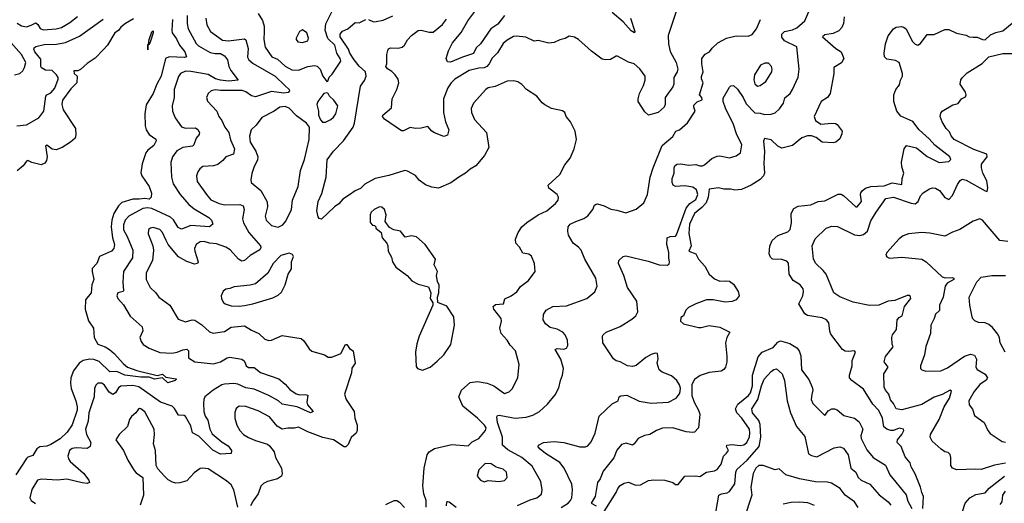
# Model space of a CAD drawing. Extents: x 1468344 to 1613994, y 525695 to 643861.
# Tile 5 of 256: x 1505694 to 1513007, y 555294 to 558883. Entities that reach past the tile are written whole.
import ezdxf

# ---------------------------------------------------------------- set-up
doc = ezdxf.new("R2010")
doc.units = 0

msp = doc.modelspace()

# ---------------------------------------------------------------- linework, layer by layer
at = {"layer": '0CON10XD'}
for points in [[(1508984, 558606), (1508895, 558567.9), (1508870.9, 558570.9), (1508861.2, 558595), (1508879.1, 558650.9), (1508907.8, 558712.2), (1508973, 558787), (1509022.7, 558875), (1509165, 559065.5)], [(1509715, 555262.1), (1509766.9, 555295), (1509785.6, 555315), (1509794.4, 555335), (1509800, 555395), (1509794.4, 555435), (1509738.6, 555555), (1509705, 555596.4), (1509599.5, 555665), (1509560, 555695), (1509544.4, 555714.4), (1509547.5, 555725), (1509584.1, 555745.9), (1509665, 555754), (1509735, 555746), (1509855, 555712.4), (1509895.9, 555714.1), (1509915, 555721.1), (1509939.1, 555750.9), (1509969.6, 555815), (1509997.9, 555942.1), (1510095, 556032), (1510140, 556055), (1510146.7, 556083.3), (1510158.3, 556091.7), (1510204.4, 556095.6), (1510295, 556052.9), (1510385, 556037.1), (1510514.2, 556045.8), (1510570, 556075), (1510593.6, 556106.4), (1510600, 556125), (1510601.7, 556148.3), (1510595, 556173.3), (1510574.5, 556204.5), (1510535, 556241.2), (1510466.4, 556266.4), (1510443.9, 556283.9), (1510430, 556335), (1510436.4, 556366.4), (1510432.5, 556405), (1510415, 556408), (1510385, 556397.5), (1510345, 556375.8), (1510272.7, 556317.3), (1510245, 556309.2), (1510207.5, 556315), (1510155, 556343.8), (1510125, 556351.2), (1510105.7, 556365.7), (1510025.8, 556485), (1510023.8, 556535), (1510026.7, 556545), (1510050, 556565), (1510153.5, 556606.5), (1510240.5, 556659.5), (1510270, 556685), (1510286.2, 556715), (1510278, 556795), (1510208.1, 556895), (1510180.9, 556985), (1510141.9, 557075), (1510143.9, 557096.1), (1510176.2, 557125), (1510195, 557131.1), (1510361.7, 557091.7), (1510445, 557064.3), (1510505, 557061.2), (1510518, 557072), (1510520, 557085), (1510514.5, 557114.5), (1510516.6, 557155), (1510507.8, 557187.8), (1510500, 557215), (1510504, 557265), (1510525, 557274.2), (1510564.2, 557275.8), (1510573.3, 557286.7), (1510643.6, 557485), (1510671.6, 557518.4), (1510715, 557550), (1510729.8, 557585), (1510721, 557621), (1510695, 557639.6), (1510635, 557650.7), (1510565.5, 557645.5), (1510547.5, 557655), (1510540.9, 557675), (1510541.5, 557705), (1510554.4, 557745), (1510554.5, 557785), (1510561.1, 557798.9), (1510575, 557810), (1510605, 557814.5), (1510665, 557802.9), (1510715, 557809.1), (1510745, 557798.1), (1510765, 557798.1), (1510781.2, 557805), (1510835, 557854), (1510875, 557871.2), (1510895, 557873.8), (1510965, 557858.8), (1511015, 557872.5), (1511047.5, 557895), (1511056.9, 557955), (1511017.9, 558035), (1510994.6, 558105), (1510936, 558226), (1510917.9, 558275), (1510919.2, 558300.8), (1510966.6, 558383.4), (1510977, 558393), (1510995, 558396), (1511025, 558367.1), (1511068, 558305), (1511089.8, 558259.8), (1511155, 558192.1), (1511195, 558190), (1511225, 558178.5), (1511275, 558181.1), (1511305, 558190.8), (1511338.5, 558221.5), (1511366, 558264), (1511377.3, 558302.7), (1511417.5, 558335), (1511434.3, 558365), (1511475, 558456.7), (1511482.7, 558515), (1511465, 558682.5), (1511375, 558725.6), (1511355.9, 558754.1), (1511355.7, 558775), (1511375, 558794.4), (1511435, 558807.9), (1511465, 558822.9), (1511526.2, 558873.8), (1511576.4, 558995)], [(1505675, 558856.9), (1505707.7, 558837.7), (1505745, 558830.5), (1505778.5, 558841.5), (1505815, 558860), (1505828.6, 558848.6), (1505846.6, 558816.6), (1505868.2, 558808.2), (1505965.2, 558814.8), (1506005, 558825.9), (1506067.5, 558862.5), (1506125, 558908)], [(1506938.6, 558915), (1506937.1, 558855), (1506945.3, 558815), (1507005, 558707.3), (1507021.7, 558688.3), (1507108.8, 558638.8), (1507145, 558631.1), (1507185, 558631.9), (1507216, 558615), (1507238.8, 558585), (1507246.9, 558536.9), (1507261.9, 558505), (1507317.5, 558435), (1507245, 558426.4), (1507185, 558435.2), (1507149.6, 558445), (1507095, 558475.6), (1506965, 558499.3), (1506925, 558501.9), (1506889.5, 558485), (1506875, 558462), (1506840.9, 558365), (1506840.9, 558305), (1506827.8, 558245), (1506828.9, 558205), (1506848.1, 558155), (1506895, 558088.6), (1506925, 558078.2), (1506999.7, 558079.7), (1507017.7, 558067.8), (1507030, 558045), (1507027.9, 558032.1), (1507005, 558004.3), (1506986.9, 557955), (1506977.1, 557945), (1506906, 557935), (1506860.6, 557909.4)], [(1507465, 558930), (1507498.2, 558878.2), (1507510, 558835), (1507511.3, 558795), (1507506.7, 558736.7), (1507518.3, 558678.3), (1507567.4, 558607.4), (1507609.5, 558589.5), (1507665, 558539.2), (1507715, 558512), (1507765, 558509.6), (1507835, 558535.4), (1507885, 558543.6), (1507905, 558538.9), (1507925.9, 558515.9), (1507945, 558463.8), (1507975, 558423.8)], [(1507975, 558423.8), (1507983, 558427), (1507992.7, 558457.3), (1508015, 558480), (1508078.5, 558575), (1508074.5, 558595), (1508050.4, 558635), (1508034.7, 558695), (1507983, 558743), (1507962.9, 558805), (1507967.9, 558852.1), (1508015, 558945.6)], [(1508285, 558884.4), (1508322.3, 558867.7), (1508340.9, 558869.1), (1508395, 558880.6), (1508465, 558911.2)], [(1510568.9, 558945), (1510511.4, 558765), (1510511.9, 558705), (1510526.4, 558646.4), (1510570.8, 558565), (1510581.4, 558515), (1510578.6, 558495), (1510553.3, 558455), (1510551.9, 558405), (1510545.6, 558385), (1510487.5, 558305), (1510487.3, 558252.7), (1510481.2, 558235), (1510435.9, 558194.1), (1510365, 558173.8), (1510338.3, 558198.3), (1510288.8, 558275), (1510288, 558295), (1510298.8, 558335), (1510328.6, 558395), (1510340, 558435), (1510339.2, 558465), (1510299.4, 558519.4), (1510258, 558555), (1510215, 558567.5), (1510135, 558612.5), (1510125, 558612.5), (1510082.9, 558587.1), (1510045, 558584.3), (1510019.8, 558589.8), (1509940.8, 558650.8), (1509845, 558737.1), (1509815, 558752.5), (1509775, 558762), (1509745, 558744.2), (1509705, 558733.8), (1509665, 558713.8), (1509625, 558710), (1509545, 558728.8), (1509515, 558723.3), (1509452.7, 558752.7), (1509385, 558762.1), (1509362, 558758), (1509315, 558731.5), (1509284.7, 558705.3), (1509242.7, 558637.3), (1509202.4, 558597.6), (1509182.3, 558555), (1509165, 558536.9), (1509144.2, 558525.8), (1509105, 558524), (1509033.5, 558506.5), (1508927, 558443), (1508899.5, 558415), (1508875, 558377.1), (1508841.2, 558295), (1508843.2, 558195), (1508856.2, 558125), (1508880.8, 558065), (1508872.5, 558025), (1508845, 558015.8), (1508775, 558043.5), (1508755, 558055.8), (1508725, 558091.2), (1508675, 558077.5), (1508635, 558075.8), (1508595, 558083.1), (1508545, 558059.4), (1508529.4, 558059.4), (1508404.4, 558144.4), (1508388.8, 558165), (1508392, 558175), (1508455, 558230), (1508460.9, 558295), (1508495, 558365.8), (1508510, 558415), (1508505, 558441.4), (1508483.6, 558473.6), (1508459.2, 558499.2), (1508425, 558518.9), (1508414.6, 558534.6), (1508421.1, 558555), (1508421.8, 558625), (1508428.1, 558655), (1508432.9, 558667.1), (1508447.5, 558675), (1508505, 558672.9), (1508535, 558679.2), (1508552.5, 558695), (1508575, 558732.9), (1508604.5, 558765.5), (1508655, 558802.7), (1508675, 558806.1), (1508735, 558789.6), (1508765, 558790), (1508835, 558848.1), (1508865, 558887.1)], [(1509295, 558914.6), (1509245, 558851.1), (1509192.8, 558815), (1509116, 558705), (1509084.7, 558675), (1509065, 558631.5), (1508984, 558606)], [(1510230, 558895), (1510263.3, 558795), (1510260, 558785), (1510235, 558801.4), (1510177.5, 558867.5), (1510095, 558935.5)], [(1511817.1, 558905), (1511811.9, 558855), (1511799.4, 558825), (1511778.9, 558801.1), (1511735, 558780.4), (1511675, 558770), (1511655.8, 558755), (1511755, 558670.4), (1511794.3, 558645), (1511815.8, 558595), (1511797.7, 558562.3), (1511741.7, 558528.3), (1511741.9, 558485), (1511713.3, 558335), (1511694, 558306), (1511647.5, 558275), (1511593.8, 558165), (1511605.8, 558135.8), (1511645, 558108.8), (1511725.5, 558115.5)], [(1506830.2, 558885), (1506823.5, 558805), (1506826.9, 558785), (1506860.1, 558740.1), (1506882.5, 558695), (1506921.5, 558645), (1506933.2, 558606.8), (1506918.6, 558601.4), (1506805, 558607.2), (1506777.1, 558595), (1506744.7, 558465), (1506712.3, 558405), (1506685, 558335.6), (1506635, 558251.2), (1506624.6, 558184.6), (1506626.2, 558095), (1506632.9, 558065), (1506655, 558030), (1506705, 557996.2), (1506708.8, 557985), (1506690.3, 557949.7), (1506645, 557916), (1506630.6, 557895), (1506605, 557812.5), (1506594.3, 557745.7), (1506601.4, 557725), (1506655.5, 557645), (1506674.4, 557595), (1506670.9, 557565), (1506655, 557551.1), (1506625, 557555.2), (1506581, 557551), (1506535, 557550.5), (1506453.5, 557526.5), (1506427.6, 557502.4), (1506393.9, 557446.1), (1506378.3, 557395), (1506374.8, 557345), (1506384, 557264), (1506397.9, 557215), (1506394.7, 557185.3), (1506375.8, 557165), (1506287.8, 557125), (1506266.9, 557073.1), (1506233.3, 557036.7), (1506232.2, 557015), (1506244.5, 556955), (1506229.1, 556915), (1506224.7, 556855), (1506183.8, 556805), (1506179.7, 556735), (1506205, 556649.2), (1506242.5, 556595), (1506248.1, 556525), (1506274.6, 556475), (1506329.2, 556455), (1506360.6, 556435), (1506396.7, 556405), (1506465, 556328.6), (1506496, 556305), (1506565, 556279.2), (1506715, 556243.2), (1506755, 556252.7), (1506780.2, 556230.2), (1506855, 556218.5), (1506860, 556215), (1506849.2, 556205), (1506795, 556188.5), (1506755, 556224.6), (1506695, 556216.6), (1506655, 556231.3), (1506595, 556230.2), (1506475, 556244.5), (1506415, 556273), (1506365, 556270.8), (1506285, 556346.1), (1506245, 556361.6), (1506215, 556364.7), (1506165.3, 556354.7), (1506135.6, 556335), (1506093.4, 556276.6), (1506075.5, 556225), (1506071.1, 556185), (1506076.2, 556145), (1506111.2, 556055), (1506121.3, 556011.3), (1506120.9, 555985), (1506085, 555875.8), (1506047.1, 555822.9), (1505995, 555773.2), (1505925, 555729.7), (1505895, 555718.8), (1505845, 555712.8), (1505820.7, 555699.3), (1505792.2, 555647.8), (1505755, 555637.1), (1505745, 555627.5), (1505665, 555505.9)], [(1505674.4, 558095.6), (1505745, 558103.1), (1505836.1, 558153.9), (1505874.6, 558205.4), (1505888.1, 558315), (1505895, 558325.6), (1505925, 558341.4), (1505954.5, 558375), (1505979.1, 558440.9), (1505979.1, 558455), (1505968.5, 558475), (1505935.6, 558505), (1505885, 558508.5), (1505855.8, 558525), (1505850.6, 558535), (1505850.5, 558590.5), (1505806.4, 558645), (1505799.2, 558665), (1505802, 558675), (1505814.7, 558685.3), (1505875, 558699.1), (1505968.5, 558701.5), (1506035, 558714.1), (1506138.7, 558761.3), (1506315, 558888.2)], [(1506539.6, 558890.4), (1506480, 558855), (1506445, 558827.1), (1506427.8, 558802.2), (1506400, 558785), (1506345.4, 558694.6), (1506317.6, 558662.4), (1506255, 558598), (1506195, 558556.9), (1506145, 558512.9), (1506126.7, 558503.3), (1506097.5, 558502.5), (1506100, 558485), (1506120.6, 558465), (1506120, 558415), (1506075, 558370.9), (1506012, 558285), (1506007.5, 558255), (1506016.7, 558215), (1506108.5, 558075), (1506112.4, 558027.6), (1506105.9, 558004.1), (1506072.5, 557975), (1506010, 557935), (1505965, 557918.1), (1505935, 557923.1), (1505895, 557952.2), (1505885, 557947.5), (1505897.3, 557865), (1505892.4, 557837.6), (1505881.5, 557818.5), (1505855, 557806.2), (1505785, 557823.8), (1505755, 557839.2), (1505745.6, 557834.4), (1505720.4, 557799.6), (1505675, 557761.5)], [(1507075.7, 558895), (1507085.4, 558845.4), (1507112.2, 558795), (1507200.5, 558730.5), (1507245, 558726.8), (1507365, 558740), (1507373.9, 558733.9), (1507390.3, 558670.3), (1507385.9, 558605), (1507395.7, 558585.7), (1507427.7, 558557.8), (1507592.2, 558465), (1507663.1, 558395), (1507695.7, 558365), (1507698.6, 558355), (1507687.6, 558342.4), (1507655, 558337.4), (1507565, 558351.3), (1507445, 558310.4), (1507415, 558319.2), (1507375, 558348.8), (1507347.4, 558357.4), (1507186.6, 558356.6), (1507145, 558362.7), (1507116.2, 558355), (1507094, 558335), (1507081.4, 558305), (1507088.7, 558278.7), (1507158.6, 558205), (1507172.5, 558165), (1507196.2, 558136.2), (1507217.3, 558085), (1507247.9, 558045), (1507260.6, 557990.6), (1507290.4, 557925), (1507282.5, 557885), (1507224.4, 557865.6), (1507202.1, 557837.9), (1507165, 557808.9), (1507135, 557798), (1507055.4, 557794.6), (1507032.8, 557777.2), (1507018, 557755), (1507007.1, 557725), (1507011.9, 557681.9), (1507081.5, 557585), (1507115, 557547.5), (1507175, 557518.5), (1507215, 557509.6), (1507330.5, 557510.5), (1507355, 557500.6), (1507362.3, 557475), (1507349.3, 557405), (1507356.7, 557375), (1507396.2, 557305), (1507483.1, 557205), (1507486.6, 557193.4), (1507476.9, 557175), (1507405, 557132.1), (1507365, 557095.6), (1507345, 557091.5), (1507318.9, 557105), (1507257.5, 557175), (1507225.7, 557195.7), (1507155, 557219.7), (1507105, 557223.8), (1507065, 557236.2), (1507035, 557234.5), (1507005.7, 557215), (1506993.3, 557185), (1506994.4, 557165), (1507020, 557085), (1507015, 557072.9), (1506992.2, 557067.8), (1506935, 557088.4), (1506875, 557123.3), (1506797.7, 557215), (1506783.2, 557245), (1506755.5, 557305), (1506734.2, 557325), (1506685, 557340.4), (1506665, 557336.4), (1506651.9, 557325), (1506647.5, 557295), (1506683.9, 557205), (1506687.9, 557172.1), (1506680.4, 557095), (1506634.5, 557005), (1506634.2, 556955), (1506663.5, 556895), (1506706.5, 556855), (1506728.6, 556825), (1506808.6, 556765), (1506871.1, 556661.1), (1506925, 556641.1), (1506975, 556656.9), (1506995, 556653.1), (1507047.6, 556617.6), (1507105, 556566.9), (1507132.3, 556557.7), (1507215, 556568.1), (1507265, 556601.2), (1507365, 556612.2), (1507415, 556580), (1507470, 556555), (1507515, 556512), (1507545, 556502.9), (1507565, 556505.7), (1507645, 556540), (1507785, 556516.2), (1507805, 556498.8), (1507845, 556440), (1507865, 556423.8), (1507957.5, 556395), (1507985, 556377.5), (1508011.7, 556378.3), (1508080, 556405), (1508115, 556472.5), (1508125, 556472.5), (1508143.3, 556443.3), (1508170, 556425), (1508186.1, 556333.9), (1508162, 556298), (1508157.9, 556262.1), (1508107.1, 556105), (1508119.2, 556065), (1508178.6, 555975), (1508184.6, 555925), (1508201.4, 555875), (1508201.4, 555835), (1508194.4, 555815.6), (1508157.1, 555782.9), (1508135, 555730), (1508115.9, 555714.1), (1508105, 555713.8), (1508025, 555764.2), (1507945, 555782.2), (1507835, 555825.5), (1507765, 555858.4), (1507735, 555850.7), (1507685, 555852.9), (1507644.1, 555844.1), (1507607.4, 555867.4), (1507550, 555935), (1507465, 555979.4), (1507375, 556012.9), (1507325, 556014), (1507301.2, 555998.8), (1507292.7, 555967.3), (1507292.9, 555925), (1507307.8, 555875), (1507328.9, 555835), (1507357.8, 555805), (1507392.7, 555782.7), (1507445, 555759.1), (1507535, 555732.2), (1507550.8, 555720.8), (1507584.4, 555675), (1507594.4, 555635), (1507637.8, 555555), (1507644.1, 555515.9), (1507638.8, 555495), (1507610, 555475), (1507535, 555456.4), (1507505, 555441.1), (1507485, 555422.5), (1507465.6, 555365), (1507427.4, 555312.6), (1507408.9, 555275)], [(1508712.5, 555265), (1508714.3, 555315), (1508695.6, 555365), (1508688.9, 555425), (1508698.6, 555555), (1508720.5, 555655), (1508734.4, 555675), (1508775, 555701.1), (1508905, 555731.2), (1509025, 555720), (1509055, 555751.2), (1509105, 555776), (1509154.4, 555835), (1509158.8, 555855), (1509145.6, 555875), (1509095, 555925.5), (1508984.4, 556015), (1508957.1, 556085), (1508975.3, 556134.7), (1509040, 556190), (1509095, 556198.8), (1509166.9, 556186.9), (1509215, 556165.5), (1509295, 556108.8), (1509328.9, 556121.1), (1509354.4, 556145), (1509393, 556227), (1509403.1, 556325), (1509377.8, 556425), (1509337.2, 556467.2), (1509314.6, 556504.6), (1509271.1, 556555), (1509261.1, 556595), (1509273.3, 556645), (1509271.5, 556665), (1509216.7, 556735), (1509212, 556755), (1509229.4, 556770.6), (1509286.5, 556773.5), (1509298.3, 556811.7), (1509345, 556833.1), (1509386.2, 556863.8), (1509415, 556902), (1509473.2, 556946.8), (1509523.8, 557015), (1509518.6, 557075), (1509495, 557128), (1509475, 557143.3), (1509431.7, 557151.7), (1509407.1, 557195), (1509380, 557225), (1509377.5, 557255), (1509396.5, 557303.5), (1509424.3, 557345), (1509462.1, 557377.9), (1509544.6, 557435.4), (1509608.8, 557465), (1509675, 557520), (1509694, 557545), (1509695.7, 557565), (1509687.1, 557585), (1509624.1, 557634.1), (1509620, 557655), (1509705.8, 557734.2), (1509743.8, 557805), (1509783.8, 557855), (1509812, 557925), (1509828.8, 557995), (1509820.8, 558055), (1509785.6, 558125.6), (1509753.8, 558165), (1509743.3, 558195), (1509725, 558205.8), (1509645, 558223.3), (1509595, 558251.5), (1509575, 558266.4), (1509535.9, 558315.9), (1509457.8, 558365), (1509425, 558401.9), (1509395, 558423.1), (1509365, 558430), (1509315, 558426.2), (1509225, 558388.2), (1509175, 558377.3), (1509155.3, 558364.7), (1509065, 558263.3), (1509047.5, 558225), (1509050.8, 558195), (1509073, 558143), (1509162.5, 558045), (1509177.5, 557935), (1509145.4, 557874.6), (1509082.4, 557797.6), (1509040, 557775), (1509006.4, 557743.6), (1508954.7, 557715.3), (1508897.6, 557672.4), (1508805, 557632.5), (1508755, 557640.9), (1508708.5, 557658.5), (1508661.2, 557691.2), (1508635, 557726), (1508575, 557758.8), (1508555, 557763.8), (1508435, 557727.5), (1508333.3, 557705), (1508256.9, 557663.1), (1508225, 557630), (1508186.8, 557613.2), (1508145, 557584.4), (1508095, 557552.1), (1508065, 557516.4), (1508033.5, 557495), (1507935, 557402), (1507918.6, 557408.6), (1507910.9, 557420.9), (1507902.1, 557465), (1507911.1, 557535), (1507937.4, 557592.6), (1507970, 557715), (1507977.3, 557842.7), (1508025, 557906.5), (1508100, 557985), (1508170.3, 558085), (1508180, 558115), (1508225, 558390), (1508255, 558431.2), (1508266.5, 558465), (1508263.1, 558495), (1508215, 558538.5), (1508179.4, 558585), (1508147.5, 558635), (1508136.8, 558665), (1508075.3, 558755), (1508074.7, 558775.3), (1508091.5, 558798.5), (1508130.4, 558815), (1508185, 558863.3), (1508215, 558860), (1508265, 558885.6)], [(1509392, 555278), (1509485, 555320.6), (1509535, 555335.7), (1509568.7, 555361.3), (1509574.2, 555394.2), (1509564.3, 555455), (1509500.9, 555570.9), (1509425, 555634.6), (1509320.7, 555690.7), (1509280, 555725), (1509280.4, 555785), (1509243.4, 555895), (1509238.2, 555935), (1509243.6, 555946.3), (1509255, 555947.5), (1509375, 555925.5), (1509455, 555932.9), (1509505, 555947.5), (1509556.2, 555975), (1509615, 556030), (1509670.5, 556099.5), (1509698.8, 556151.2), (1509710, 556205), (1509726, 556245), (1509732.5, 556295), (1509712.5, 556365), (1509672, 556435), (1509685, 556442), (1509735, 556438), (1509755, 556444.4), (1509765.4, 556465), (1509762.1, 556505), (1509746.2, 556545), (1509728.6, 556565), (1509685, 556587.3), (1509635, 556599.4), (1509600, 556625), (1509581.4, 556655), (1509584.3, 556695), (1509605, 556728), (1509655, 556753.8), (1509755, 556758.6), (1509907.5, 556815), (1509965, 556863.3), (1509983.9, 556906.1), (1509974.2, 556964.2), (1509892.5, 557105), (1509863.4, 557173.4), (1509845.4, 557195.4), (1509805, 557224.3), (1509769.4, 557285), (1509764.3, 557315), (1509768, 557345), (1509783.8, 557365), (1509824.5, 557385.5), (1509885, 557408.6), (1509913.3, 557426.7), (1509950, 557475), (1509963.2, 557506.8), (1509975, 557513.8), (1509985, 557516.2), (1510035, 557502), (1510085.9, 557475.9), (1510130.3, 557470.3), (1510195, 557450), (1510272.7, 557477.3), (1510328.8, 557525), (1510357.5, 557585), (1510377.5, 557715), (1510398.5, 557785), (1510465, 557950), (1510545, 558017.3), (1510568, 558055), (1510595, 558065.8), (1510655, 558116.7), (1510710, 558205), (1510700, 558235), (1510701.7, 558248.3), (1510725, 558272.5), (1510762.5, 558287.5), (1510761.2, 558305), (1510743.3, 558325), (1510770, 558415), (1510758.6, 558445), (1510759.1, 558460.9), (1510770, 558495), (1510760, 558555), (1510761.2, 558595), (1510785, 558626.7), (1510818.8, 558645), (1510837.6, 558672.4), (1510878.3, 558711.7), (1510945, 558746.9), (1511015, 558762.5), (1511105, 558761.4), (1511135, 558772.5), (1511167.5, 558815), (1511195.5, 558885)], [(1512402, 555255), (1512407.5, 555345), (1512393.6, 555373.6), (1512385.8, 555415), (1512345, 555513.8), (1512315.6, 555565), (1512307.1, 555595), (1512270.2, 555640.2), (1512241.5, 555715), (1512211.5, 555745), (1512212.9, 555765), (1512245.5, 555805), (1512260.6, 555835), (1512259.2, 555845), (1512225, 555851.6), (1512185, 555835.2), (1512165, 555834.8), (1512134.4, 555844.4), (1512112.4, 555862.4), (1512102.6, 555925), (1512075, 555982.2), (1512030.5, 556030.5), (1511961.5, 556141.5), (1511874.2, 556205), (1511857.1, 556225), (1511857.1, 556245), (1511877.5, 556315), (1511877.5, 556355), (1511901.2, 556415), (1511895.7, 556425.7), (1511851.1, 556421.1), (1511825, 556422.2), (1511804.6, 556434.6), (1511718.9, 556548.9), (1511710.9, 556570.9), (1511704.6, 556634.6), (1511686.8, 556656.8), (1511655, 556671.3), (1511545, 556688.8), (1511525, 556699.2), (1511481.5, 556775), (1511510, 556835), (1511516.5, 556865), (1511513.3, 556885), (1511490.8, 556915), (1511438.9, 556948.9), (1511409.4, 556995), (1511405, 557076.7), (1511392.1, 557092.1), (1511355.8, 557104.2), (1511285, 557106.2), (1511270.3, 557120.3), (1511260.8, 557145), (1511265, 557202.5), (1511281.9, 557245), (1511325, 557281.8), (1511400.1, 557309.9), (1511417.7, 557325), (1511426.2, 557375), (1511424.7, 557445), (1511445, 557481.4), (1511475, 557498.1), (1511570.7, 557509.3), (1511625, 557533.1), (1511675, 557540), (1511772.5, 557587.5), (1511795, 557588.1), (1511815, 557576.7), (1511903.9, 557493.9), (1511915, 557493.3), (1511945.9, 557535), (1511938.8, 557585), (1511942, 557598), (1511953.8, 557616.2), (1511976.8, 557633.2), (1512015.5, 557644.5), (1512115, 557650.3), (1512175, 557672.6), (1512245, 557660.6), (1512249.1, 557705), (1512261.9, 557745), (1512245, 557792), (1512243.3, 557825), (1512264.3, 557925.7), (1512281.1, 557948.9), (1512355, 557933.4), (1512435, 557868.1), (1512523.6, 557823.6), (1512595, 557829.6), (1512609.6, 557845), (1512602.7, 557865), (1512491, 557951), (1512448.7, 557998.7), (1512375, 558066.8), (1512328.6, 558128.6), (1512238.3, 558168.3), (1512210, 558205), (1512187.5, 558275), (1512185.8, 558325), (1512201.4, 558365), (1512229.4, 558400.6), (1512236.9, 558435), (1512251.9, 558465), (1512252.2, 558485), (1512225.5, 558565.5), (1512199.4, 558579.4), (1512135, 558589.2), (1512118.3, 558608.3), (1512113.8, 558635), (1512124.1, 558705), (1512145, 558764.4), (1512185, 558815.4), (1512205, 558827.7), (1512242.4, 558832.4), (1512258.8, 558828.8), (1512277.8, 558815), (1512323.2, 558723.2), (1512345, 558701.2), (1512365, 558694), (1512385, 558706.7), (1512435, 558772.5), (1512485, 558773.8), (1512565, 558810.8), (1512595, 558809.2), (1512652.7, 558782.7), (1512725, 558768.5), (1512745.7, 558755.7), (1512774.6, 558754.6), (1512805, 558754.4), (1512845, 558735.4), (1512865, 558734.1), (1512905, 558770.4), (1512945, 558789.2), (1512995, 558800.4), (1513065, 558858.6)], [(1506645, 558660), (1506645, 558700), (1506650, 558700), (1506655, 558736.2), (1506675, 558792), (1506685, 558801.2), (1506686.2, 558785), (1506665, 558724), (1506655, 558700), (1506646.2, 558693.8), (1506645, 558660)], [(1507795, 558713.8), (1507835, 558727.5), (1507840, 558745), (1507828, 558785), (1507795, 558808.8), (1507772.5, 558795), (1507747.5, 558745), (1507747.5, 558735), (1507759.3, 558719.3), (1507795, 558713.8)], [(1505655.8, 558474.2), (1505694.5, 558485), (1505716.8, 558503.2), (1505730.9, 558529.2), (1505739.3, 558565), (1505709, 558625), (1505592.7, 558755)], [(1513015, 555591.8), (1512935, 555576.2), (1512836.2, 555546.2), (1512793.3, 555546.7), (1512655, 555541.5), (1512623.3, 555555), (1512609.2, 555575), (1512611.1, 555635), (1512605.5, 555655.5), (1512591.2, 555671.2), (1512565, 555677.1), (1512538, 555695), (1512472.5, 555755), (1512455.8, 555785), (1512458.6, 555805), (1512523.1, 555916.9), (1512559.2, 556010.8), (1512600.4, 556075), (1512615, 556126.7), (1512605, 556134.2), (1512545, 556101.5), (1512485, 556081.8), (1512395, 556028.5), (1512245, 555987.5), (1512205, 555994.4), (1512183.8, 556035), (1512161.8, 556061.8), (1512150.3, 556105), (1512124.5, 556135), (1512115.5, 556155), (1512111.1, 556255), (1512144.2, 556305), (1512116, 556345), (1512125.5, 556384.5), (1512181.4, 556455), (1512173.3, 556475), (1512171.1, 556525), (1512177.8, 556545), (1512205.6, 556585), (1512211.9, 556655), (1512225, 556672.5), (1512248.8, 556685), (1512266.4, 556755), (1512312, 556815), (1512310.8, 556825), (1512305, 556835.7), (1512285, 556836.7), (1512195, 556800), (1512145, 556794.3), (1512075, 556765.6), (1512005, 556761.4), (1511885, 556785.8), (1511785.7, 556825.7), (1511740, 556855), (1511683.1, 556995), (1511662.6, 557022.6), (1511606.5, 557075), (1511589.2, 557105), (1511580.4, 557205), (1511602.4, 557257.6), (1511684.1, 557335.9), (1511725, 557350), (1511767.4, 557347.4), (1511895, 557286.8), (1511935, 557281.8), (1511961.5, 557288.5), (1511992.1, 557315), (1512015, 557390), (1512054.4, 557455), (1512128, 557555), (1512185, 557566.9), (1512315, 557521.3), (1512345, 557516.4), (1512367.5, 557535), (1512385.7, 557575), (1512405, 557598), (1512451.7, 557628.3), (1512475, 557635.8), (1512495, 557632.5), (1512525, 557615.8), (1512565, 557562.5), (1512595, 557550), (1512622, 557578), (1512659.3, 557660.7), (1512680.3, 557689.7), (1512695, 557698.6), (1512725, 557691.1), (1512865, 557612.9), (1512880.7, 557609.3), (1512885.4, 557634.6), (1512878.3, 557688.3), (1512847.2, 557745), (1512836.6, 557783.4), (1512838.1, 557811.9), (1512880.4, 557865), (1512876.9, 557885), (1512780.2, 557920.3), (1512634.4, 557995), (1512611.2, 558021.2), (1512599.9, 558049.9), (1512575.6, 558075), (1512546, 558125), (1512531.9, 558165), (1512535, 558190), (1512546.7, 558205), (1512625, 558250.8), (1512665, 558261.9), (1512690, 558295), (1512718.3, 558311.7), (1512724.2, 558325), (1512719.2, 558345), (1512679.2, 558405), (1512685, 558436.7), (1512696, 558455), (1512731.4, 558488.6), (1512841.7, 558558.3), (1512892.1, 558607.9), (1512995, 558632.9), (1513067.3, 558632.7)], [(1511175, 558390.8), (1511195, 558394.2), (1511235.6, 558425), (1511280.5, 558495), (1511283.3, 558515), (1511277.8, 558535), (1511255, 558561.1), (1511229.3, 558560.7), (1511196.2, 558545), (1511151.8, 558475), (1511146.8, 558436.8), (1511155, 558406.2), (1511175, 558390.8)], [(1507943.2, 558123.2), (1507965, 558123.8), (1508005, 558142), (1508025, 558158.8), (1508042.9, 558185), (1508057.8, 558245), (1508028.6, 558285), (1507995.8, 558315), (1507985, 558336.2), (1507975, 558341.2), (1507953.8, 558335), (1507908.8, 558275), (1507902, 558255), (1507914, 558205), (1507914, 558175), (1507928.8, 558138.8), (1507943.2, 558123.2)], [(1507615, 557344.3), (1507648.3, 557361.7), (1507671.7, 557388.3), (1507712.9, 557475), (1507720.9, 557545), (1507762.9, 557645), (1507780.9, 557765), (1507810.4, 557845), (1507843.8, 557995), (1507846.4, 558086.4), (1507825, 558114.3), (1507750.1, 558170.1), (1507695, 558226.1), (1507665, 558240), (1507626, 558234), (1507585, 558204.6), (1507493.4, 558156.6), (1507450.2, 558099.8), (1507414.1, 558065.9), (1507401.6, 558018.4), (1507405.4, 557975), (1507448.1, 557908.1), (1507463.3, 557865), (1507460.3, 557839.7), (1507435, 557793.3), (1507419.1, 557740.9), (1507410.6, 557695), (1507414.3, 557675), (1507484.4, 557615), (1507532.4, 557532.4), (1507535.6, 557495.6), (1507517.5, 557425), (1507525.6, 557395), (1507565, 557356.7), (1507615, 557344.3)], [(1511725.5, 558115.5), (1511753.7, 558113.7), (1511766.6, 558106.6), (1511801.9, 558055), (1511800, 558035), (1511785, 558000), (1511756.2, 557975), (1511735, 557968.1), (1511655, 557973.1), (1511608.9, 558008.9), (1511575, 558021.1), (1511545, 558022.5), (1511504.2, 558005.8), (1511435, 557948.9), (1511355, 557929.4), (1511325, 557944.3), (1511275, 557992.5), (1511225, 558002.5), (1511219.2, 557980.8), (1511226, 557905), (1511220.6, 557815), (1511226.8, 557745), (1511218.9, 557725), (1511195, 557698.1), (1511128.1, 557655), (1511055, 557621.8), (1511005, 557616.9), (1510975, 557626.7), (1510925, 557625.5), (1510885, 557634.4), (1510815, 557626), (1510808.9, 557565), (1510792.3, 557525), (1510760.3, 557489.7), (1510705.2, 557445), (1510669.1, 557365), (1510663.6, 557296.4), (1510681.3, 557205), (1510664.6, 557165), (1510715, 557144.5), (1510736.5, 557106.5), (1510782.4, 557055), (1510815.7, 556995.7), (1510855, 556959.2), (1510895, 556942.3), (1510935, 556946.1), (1510965, 556941.5), (1510995, 556920), (1511031.4, 556865), (1511037.5, 556835), (1511015.5, 556804.5), (1510985, 556791.1), (1510935, 556787.3), (1510845, 556803.2), (1510795, 556803.6), (1510716.7, 556775), (1510662.5, 556747.5), (1510642.3, 556727.7), (1510623.6, 556686.4), (1510605, 556673.3), (1510602, 556645), (1510625, 556626.2), (1510735, 556598.1), (1510755, 556597.8), (1510815, 556613.1), (1510895, 556602.1), (1510968, 556565), (1510946.2, 556523.8), (1510935.8, 556485), (1510947.4, 556385), (1510946.1, 556345), (1510936.1, 556303.9), (1510923.2, 556286.8), (1510904.1, 556275.9), (1510815, 556265.3), (1510747.8, 556242.2), (1510705, 556212.5), (1510686.5, 556175), (1510685.8, 556095), (1510702.6, 556045), (1510736.1, 555985), (1510745.9, 555955), (1510736.2, 555853.8), (1510705, 555822.5), (1510695, 555820), (1510645, 555824.3), (1510545, 555854.6), (1510468.3, 555851.7), (1510423.3, 555835), (1510375, 555803.8), (1510335, 555796.2), (1510287.5, 555775), (1510258.8, 555735), (1510245, 555726.2), (1510198.8, 555741.2), (1510165, 555731.4), (1510130.2, 555689.7), (1510107.3, 555632.7), (1510028.3, 555531.7), (1510005, 555476.7), (1509985, 555447.5), (1509968.1, 555345), (1509938.1, 555295), (1509976.2, 555275)], [(1506860.6, 557909.4), (1506830.4, 557865), (1506817.6, 557822.4), (1506822.3, 557715), (1506834.6, 557665), (1506886.9, 557585), (1506951.8, 557511.8), (1506990.1, 557480.1), (1507098.1, 557415), (1507118, 557395), (1507130, 557365), (1507104.2, 557345.8), (1506965, 557355.8), (1506895, 557327.5), (1506871.1, 557341.1), (1506837.2, 557397.2), (1506815, 557417.8), (1506675, 557481.3), (1506643.6, 557486.4), (1506607.8, 557482.2), (1506505, 557425.3), (1506477.1, 557395), (1506465, 557362), (1506465, 557324.2), (1506493.6, 557273.6), (1506534, 557174), (1506531.2, 557115), (1506464.4, 557015), (1506460.4, 556935), (1506466.4, 556873.6), (1506463, 556867), (1506424.5, 556855.5), (1506415.8, 556835), (1506422.5, 556815), (1506465, 556766.9), (1506513.9, 556683.9), (1506604.2, 556604.2), (1506609.2, 556575), (1506586, 556525), (1506595.8, 556495), (1506612.4, 556472.4), (1506655, 556444.5), (1506735, 556413.6), (1506825, 556409.1), (1506863.3, 556415), (1506905, 556433.2), (1506935, 556438.1), (1506948.2, 556425), (1506947.5, 556375), (1506995, 556344.6), (1507135, 556329.6), (1507185.8, 556344.2), (1507235, 556373.8), (1507255, 556377.8), (1507345, 556363.5), (1507361.4, 556351.4), (1507370.8, 556329.2), (1507377.5, 556315), (1507395, 556301.9), (1507435, 556301.4), (1507483.8, 556265), (1507617.9, 556217.9), (1507667.2, 556177.2), (1507699.8, 556139.8), (1507747.6, 556107.6), (1507775, 556098.1), (1507815, 556101.9), (1507835, 556096.2), (1507827.8, 556045), (1507832.5, 556025), (1507874, 555975), (1507855, 555965.6), (1507755, 556010.8), (1507645, 556030), (1507617.1, 556055), (1507545, 556095.4), (1507435, 556140.5), (1507375, 556151), (1507315, 556178.7), (1507285, 556183.8), (1507215, 556179), (1507195, 556172.4), (1507131.1, 556135), (1507070.6, 556085), (1507061.5, 556065), (1507059.6, 556035), (1507061.8, 555975), (1507071.2, 555941.2), (1507091.4, 555911.4), (1507107.5, 555845), (1507125, 555810.9), (1507197.1, 555747.1), (1507241.8, 555721.8), (1507267.1, 555685), (1507265, 555664.2), (1507185, 555658.5), (1507128.3, 555688.3), (1507025, 555793.2), (1506978.4, 555818.4), (1506965, 555869.2), (1506925, 555938.5), (1506915, 555946.2), (1506875, 555949.4), (1506845, 555997.1), (1506826.9, 556015), (1506739.4, 556045), (1506578.1, 556158.1), (1506535, 556169), (1506445, 556163.9), (1506428.2, 556151.7), (1506405, 556114.5), (1506385, 556101.5), (1506358.8, 556118.8), (1506325, 556170), (1506305, 556186.9), (1506275, 556186), (1506258.8, 556171.2), (1506250, 556145), (1506247.5, 556085), (1506209.2, 555965), (1506203.5, 555905), (1506182.4, 555845), (1506189.4, 555805), (1506222.9, 555745), (1506218.6, 555715), (1506195, 555700), (1506115, 555707.1), (1506085, 555700.8), (1506064.3, 555685), (1506052.5, 555645), (1506056, 555625), (1506068.6, 555605), (1506167.2, 555517.2), (1506208.6, 555465), (1506212, 555448), (1506195, 555441.5), (1506157.5, 555445), (1506045, 555473.6), (1505975, 555466), (1505855.9, 555474.1), (1505826.7, 555465), (1505785, 555397.5), (1505770, 555335), (1505780, 555315), (1505812, 555292)], [(1508685, 556283.3), (1508742.5, 556305), (1508795, 556348.8), (1508845, 556396.7), (1508897, 556473), (1508923.3, 556615), (1508917.9, 556677.9), (1508866.4, 556756.4), (1508800, 556785), (1508797.5, 556825), (1508806.7, 556855), (1508810, 556915), (1508798.3, 556938.3), (1508790, 556985), (1508796.7, 557015), (1508773.8, 557065), (1508782.5, 557105), (1508705, 557216), (1508641.7, 557271.7), (1508605, 557278.8), (1508558.3, 557268.3), (1508523.3, 557315), (1508473.6, 557323.6), (1508441.2, 557341.2), (1508410, 557385), (1508416, 557435), (1508404, 557475), (1508385, 557492.5), (1508365.6, 557495.6), (1508326.2, 557475), (1508304.2, 557455), (1508298, 557435), (1508297, 557377), (1508315, 557357.5), (1508330, 557355), (1508340, 557345), (1508340, 557335), (1508380, 557305), (1508387.5, 557265), (1508420, 557225), (1508427.5, 557205), (1508430, 557165), (1508455, 557120), (1508462.5, 557085), (1508487, 557047), (1508572.5, 556985), (1508606.4, 556946.4), (1508655, 556920), (1508730, 556900), (1508747, 556857), (1508743.3, 556815), (1508761.7, 556781.7), (1508762.5, 556765), (1508661.4, 556535), (1508643.2, 556476.8), (1508634.3, 556415.7), (1508640, 556310), (1508650, 556295), (1508685, 556283.3)], [(1513032.3, 557237.7), (1512974, 557245), (1512845.6, 557395), (1512825, 557404.2), (1512775, 557388.6), (1512676.2, 557325), (1512623, 557307), (1512565, 557277.8), (1512455, 557300), (1512395, 557302.9), (1512295, 557294), (1512255, 557279.2), (1512225, 557258), (1512133.8, 557155), (1512127.5, 557135), (1512135, 557122.5), (1512155, 557113.8), (1512245, 557122), (1512395, 557106), (1512426.8, 557086.8), (1512545.5, 556975.5), (1512567.7, 556967.7), (1512620.5, 556970.5), (1512631.1, 556965), (1512632.1, 556955), (1512582.2, 556927.8), (1512567.3, 556905), (1512553.3, 556825), (1512525.6, 556765), (1512526, 556724), (1512495, 556698.8), (1512486.9, 556665), (1512461.9, 556615), (1512459.4, 556555), (1512425, 556457.5), (1512414.2, 556395), (1512384, 556315), (1512384, 556295), (1512395, 556284), (1512424.4, 556274.4), (1512535, 556277.8), (1512585, 556300), (1512710.8, 556385), (1512755, 556401.1), (1512785, 556394.3), (1512800.9, 556365), (1512796.7, 556305), (1512805, 556286), (1512865, 556253.1), (1512881.1, 556225), (1512871.9, 556208.1), (1512825, 556175.6), (1512782.2, 556125), (1512744.4, 556055), (1512745.8, 556025), (1512771.7, 555991.7), (1512785, 555946.2), (1512857.1, 555895), (1512885, 555833.3), (1512901.3, 555811.3), (1512992.2, 555752.2), (1513015, 555746.7)], [(1507325, 556756.5), (1507365, 556763.3), (1507426.2, 556773.8), (1507575, 556819.2), (1507615, 556840), (1507638.3, 556861.7), (1507666.2, 556915), (1507688, 556995), (1507712, 557035), (1507712.9, 557085), (1507727.5, 557125), (1507721.7, 557141.7), (1507695, 557150), (1507635, 557134.3), (1507576.9, 557075), (1507538.3, 557001.7), (1507446.4, 556923.6), (1507405, 556912.5), (1507288.3, 556901.7), (1507255, 556888), (1507225, 556883.8), (1507205, 556868), (1507190.6, 556835), (1507192.9, 556815), (1507205, 556786.7), (1507220, 556775), (1507265, 556759.5), (1507325, 556756.5)], [(1513014.4, 556415), (1512975.6, 556485), (1512971.2, 556521.2), (1512958.7, 556548.7), (1512919.4, 556599.4), (1512891.8, 556621.8), (1512865, 556632.7), (1512815.5, 556635.5), (1512788.7, 556648.7), (1512773.3, 556663.3), (1512768.3, 556678.3), (1512751.5, 556765), (1512746.9, 556825), (1512803.4, 556936.6), (1512835, 556971.2), (1512915, 556984.2), (1513015.6, 556985.6)], [(1510010.5, 555195), (1510124.4, 555375), (1510135.7, 555405), (1510155, 555427.5), (1510185, 555444.2), (1510215, 555450), (1510268.3, 555428.3), (1510305, 555430.5), (1510365, 555464.1), (1510405, 555469.2), (1510485, 555466.9), (1510545, 555447.5), (1510565, 555434.3), (1510585, 555434.3), (1510635.4, 555494.6), (1510715, 555499.3), (1510745, 555493.8), (1510795, 555525.4), (1510855, 555535.4), (1510875, 555544.5), (1510905.3, 555584.7), (1510920.6, 555645), (1510944.6, 555665.4), (1510957.5, 555685), (1510944.4, 555715), (1510946.2, 555725), (1510985, 555730.4), (1511046.3, 555723.7), (1511073, 555727), (1511094.7, 555745), (1511113.5, 555786.5), (1511117.8, 555815), (1511113.8, 555845), (1511057.9, 555925), (1511019.8, 555965), (1511010.2, 555995), (1511029.2, 556030.8), (1511106.5, 556093.5), (1511123.2, 556115), (1511136.3, 556165), (1511135.8, 556244.2), (1511180, 556380), (1511207.5, 556415), (1511290.4, 556449.6), (1511325, 556488.9), (1511345, 556500.6), (1511415, 556479.6), (1511465, 556448.8), (1511482.5, 556425), (1511495, 556388.8), (1511501.8, 556285), (1511555, 556213.3), (1511580, 556155), (1511584.2, 556135), (1511578.8, 556101.2), (1511573.8, 556065), (1511585, 556035.8), (1511675, 555946.7), (1511699.6, 555980.4), (1511725, 555994.5), (1511745, 555996.1), (1511765, 555988.5), (1511815, 555947), (1511895, 555926.6), (1511928.7, 555898.7), (1511957.3, 555845), (1511942.7, 555795), (1511944.2, 555775), (1511985, 555692.2), (1512033.8, 555633.8), (1512125, 555576.2), (1512155.7, 555505.7), (1512277.2, 555357.2), (1512290.2, 555310.2), (1512320.9, 555255)], [(1510856.9, 555183.1), (1510885.8, 555354.2), (1510905.5, 555364.5), (1510949.2, 555370.8), (1510965, 555381.2), (1511005, 555439.2), (1511012.6, 555525), (1511021.1, 555545), (1511098.4, 555615), (1511187.1, 555715), (1511198.1, 555785), (1511195, 555878.8), (1511185, 555907.5), (1511137.3, 555965), (1511131.8, 555995), (1511175.8, 556065), (1511203.6, 556166.4), (1511224.5, 556215.5), (1511275, 556273.5), (1511295, 556287.5), (1511315, 556291.1), (1511357.8, 556255), (1511373.5, 556205), (1511394.4, 556055), (1511420, 555965), (1511463.1, 555863.1), (1511525, 555790), (1511552.3, 555662.3), (1511575, 555647.8), (1511615, 555639.4), (1511743.6, 555706.4), (1511785, 555712.2), (1511813.1, 555703.1), (1511847.8, 555655), (1511866.2, 555556.2), (1511904.6, 555524.6), (1511921.1, 555485), (1511945, 555465.4), (1512008.6, 555435), (1512077.8, 555357.8), (1512145, 555306), (1512165, 555281.2)], [(1507314.3, 555265), (1507285, 555394.2), (1507265, 555431.2), (1507230.8, 555460.8), (1507095, 555549.6), (1507055, 555556.2), (1507035, 555552.7), (1506989.6, 555520.4), (1506935, 555461.2), (1506885, 555446), (1506854, 555444), (1506830.5, 555450.5), (1506797.7, 555467.7), (1506768.8, 555495), (1506720.9, 555550.9), (1506709.2, 555575), (1506701.9, 555685), (1506689.2, 555735), (1506696.9, 555805), (1506692.3, 555845), (1506625, 555972.9), (1506595, 555996), (1506585, 555998.8), (1506575, 555991.2), (1506556, 555965), (1506525, 555939.2), (1506510.6, 555915), (1506495.4, 555864.6), (1506433.3, 555805), (1506407.5, 555765), (1506465, 555686.2), (1506497.1, 555615), (1506545, 555536.7), (1506559.5, 555519.5), (1506610, 555485), (1506613.3, 555355), (1506589.2, 555280.8)], [(1509145, 555454.2), (1509175, 555463.8), (1509255, 555456.7), (1509295, 555462.5), (1509314.2, 555485), (1509309.2, 555525), (1509285, 555547.8), (1509232.4, 555562.4), (1509195, 555586), (1509150.9, 555589.1), (1509105, 555542.5), (1509092.5, 555495), (1509116.7, 555465), (1509145, 555454.2)], [(1511922.4, 555262.4), (1511895.6, 555305), (1511824.7, 555354.7), (1511786.9, 555405), (1511724.7, 555444.7), (1511695, 555451.5), (1511605, 555453.5), (1511485.3, 555475.3), (1511385, 555506.5), (1511335, 555550), (1511305, 555542.7), (1511215, 555573.9), (1511182.9, 555575), (1511162.7, 555555), (1511142.5, 555515), (1511124, 555415), (1511131.9, 555355), (1511073.1, 555173.1)], [(1512695.4, 555234.6), (1512717.5, 555295), (1512750.9, 555335), (1512795, 555358.4), (1512865, 555371.1), (1512895, 555405.6), (1513007.5, 555495)], [(1513014, 555385), (1512994.2, 555355), (1512988, 555305), (1512975, 555285.9)], [(1508413.9, 555286.1), (1508475, 555314.2), (1508495, 555314.2), (1508515, 555303.8), (1508552.1, 555262.1)], [(1508865.5, 555275), (1508866.1, 555303.9), (1508875, 555308.8), (1508885, 555304.2), (1508935.3, 555265.3)], [(1511365, 555289.5), (1511425, 555303.5), (1511486.2, 555306.2), (1511545, 555300), (1511595, 555281.4)]]:
    msp.add_lwpolyline(points, dxfattribs=at)

doc.saveas('drawing.dxf')
